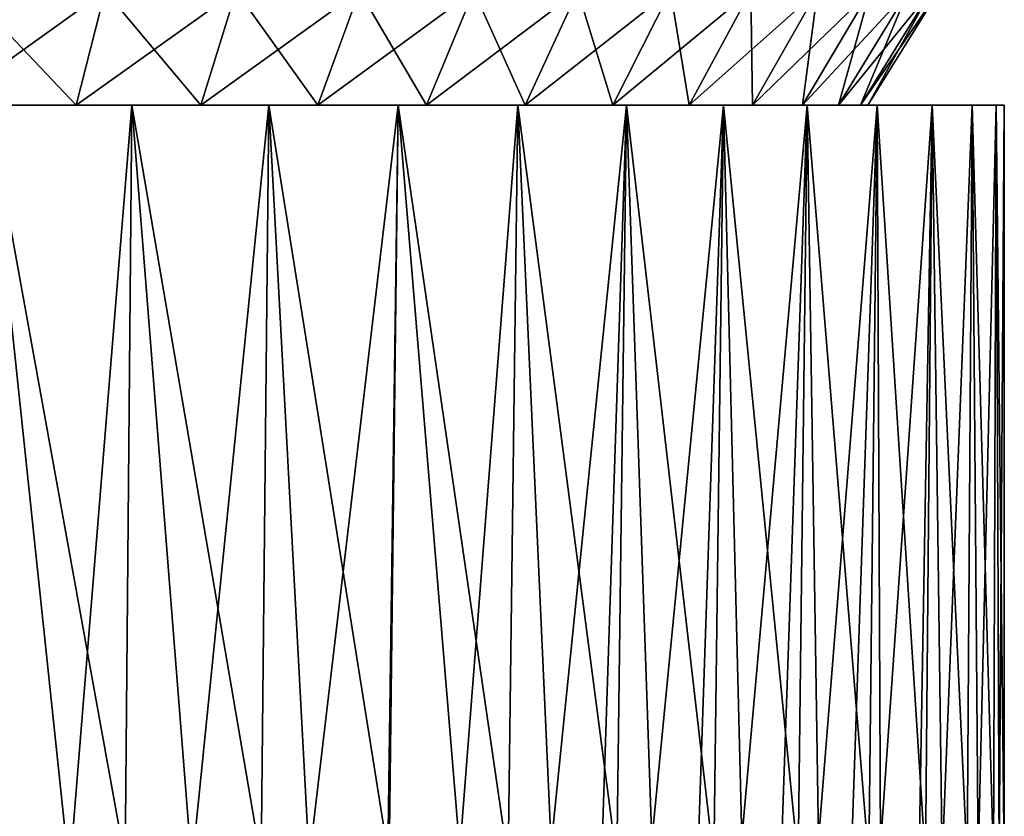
# Model space of a CAD drawing. Header units: metres. Extents: x -90 to 304, y -90 to 74.
# Tile 59 of 256: x 7 to 22, y -68 to -56. Entities that reach past the tile are written whole.
import ezdxf

# ---------------------------------------------------------------- set-up
doc = ezdxf.new("R2010")
doc.units = ezdxf.units.M
doc.layers.add('solid_21662050_350', color=7, linetype='CONTINUOUS')

msp = doc.modelspace()

# ---------------------------------------------------------------- linework, layer by layer
at = {"layer": 'solid_21662050_350'}
for points in [[(6.307542, -57.25, -19.412523), (6.643865, -55.5, -20.447712), (8.744864, -55.5, -19.641212)], [(8.30214, -57.25, -18.646866), (6.307542, -57.25, -19.412523), (8.744864, -55.5, -19.641212)], [(6.307542, -57.25, 19.412523), (8.30214, -57.25, 18.646866), (6.643865, -55.5, 20.447712)], [(8.30214, -57.25, 18.646866), (8.744864, -55.5, 19.641212), (6.643865, -55.5, 20.447712)], [(8.30214, -57.25, -18.646866), (8.744864, -55.5, -19.641212), (10.750032, -55.5, -18.619526)], [(10.205744, -57.25, -17.676933), (8.30214, -57.25, -18.646866), (10.750032, -55.5, -18.619526)], [(8.30214, -57.25, 18.646866), (10.205744, -57.25, 17.676933), (8.744864, -55.5, 19.641212)], [(10.205744, -57.25, 17.676933), (10.750032, -55.5, 18.619526), (8.744864, -55.5, 19.641212)], [(10.205744, -57.25, -17.676933), (10.750032, -55.5, -18.619526), (12.637383, -55.5, -17.393866)], [(11.99759, -57.25, -16.513296), (10.205744, -57.25, -17.676933), (12.637383, -55.5, -17.393866)], [(10.205744, -57.25, 17.676933), (11.99759, -57.25, 16.513296), (10.750032, -55.5, 18.619526)], [(11.99759, -57.25, 16.513296), (12.637383, -55.5, 17.393866), (10.750032, -55.5, 18.619526)], [(11.99759, -57.25, -16.513296), (12.637383, -55.5, -17.393866), (14.38628, -55.5, -15.977638)], [(13.658005, -57.25, -15.168718), (11.99759, -57.25, -16.513296), (14.38628, -55.5, -15.977638)], [(11.99759, -57.25, 16.513296), (13.658005, -57.25, 15.168718), (12.637383, -55.5, 17.393866)], [(13.658005, -57.25, 15.168718), (14.38628, -55.5, 15.977638), (12.637383, -55.5, 17.393866)], [(13.658005, -57.25, -15.168718), (14.38628, -55.5, -15.977638), (15.977592, -55.5, -14.386329)], [(15.168754, -57.25, -13.657968), (13.658005, -57.25, -15.168718), (15.977592, -55.5, -14.386329)], [(13.658005, -57.25, 15.168718), (15.168754, -57.25, 13.657968), (14.38628, -55.5, 15.977638)], [(15.168754, -57.25, 13.657968), (15.977592, -55.5, 14.386329), (14.38628, -55.5, 15.977638)], [(15.168754, -57.25, -13.657968), (15.977592, -55.5, -14.386329), (17.393864, -55.5, -12.637382)], [(16.513271, -57.25, -11.997625), (15.168754, -57.25, -13.657968), (17.393864, -55.5, -12.637382)], [(15.168754, -57.25, 13.657968), (16.513271, -57.25, 11.997625), (15.977592, -55.5, 14.386329)], [(16.513271, -57.25, 11.997625), (17.393864, -55.5, 12.637382), (15.977592, -55.5, 14.386329)], [(16.513271, -57.25, -11.997625), (17.393864, -55.5, -12.637382), (18.619558, -55.5, -10.749973)], [(17.676903, -57.25, -10.205794), (16.513271, -57.25, -11.997625), (18.619558, -55.5, -10.749973)], [(16.513271, -57.25, 11.997625), (17.676903, -57.25, 10.205794), (17.393864, -55.5, 12.637382)], [(17.676903, -57.25, 10.205794), (18.619558, -55.5, 10.749973), (17.393864, -55.5, 12.637382)], [(17.676903, -57.25, -10.205794), (18.619558, -55.5, -10.749973), (19.641241, -55.5, -8.744803)], [(18.646877, -57.25, -8.302112), (17.676903, -57.25, -10.205794), (19.641241, -55.5, -8.744803)], [(17.676903, -57.25, 10.205794), (18.646877, -57.25, 8.302112), (18.619558, -55.5, 10.749973)], [(18.646877, -57.25, 8.302112), (19.641241, -55.5, 8.744803), (18.619558, -55.5, 10.749973)], [(18.646877, -57.25, -8.302112), (19.641241, -55.5, -8.744803), (20.447716, -55.5, -6.643866)], [(19.412542, -57.25, -6.307482), (18.646877, -57.25, -8.302112), (20.447716, -55.5, -6.643866)], [(18.646877, -57.25, 8.302112), (19.412542, -57.25, 6.307482), (19.641241, -55.5, 8.744803)], [(19.412542, -57.25, -6.307482), (20.447716, -55.5, -6.643866), (21.030165, -55.5, -4.470138)], [(19.965502, -57.25, -4.243809), (19.412542, -57.25, -6.307482), (21.030165, -55.5, -4.470138)], [(19.412542, -57.25, 6.307482), (20.447716, -55.5, 6.643866), (19.641241, -55.5, 8.744803)], [(19.412542, -57.25, 6.307482), (19.965502, -57.25, 4.243809), (20.447716, -55.5, 6.643866)], [(19.965502, -57.25, -4.243809), (21.030165, -55.5, -4.470138), (21.382215, -55.5, -2.247391)], [(20.299725, -57.25, -2.133619), (19.965502, -57.25, -4.243809), (21.382215, -55.5, -2.247391)], [(19.965502, -57.25, 4.243809), (21.030165, -55.5, 4.470138), (20.447716, -55.5, 6.643866)], [(19.965502, -57.25, 4.243809), (20.299725, -57.25, 2.133619), (21.030165, -55.5, 4.470138)], [(20.299725, -57.25, -2.133619), (21.382215, -55.5, -2.247391), (21.499998, -55.5)], [(20.411543, -57.25), (20.299725, -57.25, -2.133619), (21.499998, -55.5)], [(20.299725, -57.25, 2.133619), (21.382215, -55.5, 2.247391), (21.030165, -55.5, 4.470138)], [(20.299725, -57.25, 2.133619), (20.411543, -57.25), (21.382215, -55.5, 2.247391)], [(20.411543, -57.25), (21.499998, -55.5), (21.382215, -55.5, 2.247391)], [(8.197012, -68.996078, -20.953735), (6.239777, -69.074722, -21.617474), (6.952685, -57.25, -21.398838)], [(6.952685, -57.25, -21.398838), (6.307542, -57.25, -19.412523), (8.30214, -57.25, -18.646866)], [(6.952685, -57.25, 21.398838), (8.30214, -57.25, 18.646866), (6.307542, -57.25, 19.412523)], [(6.952685, -57.25, 21.398838), (6.873279, -68.809189, 21.424473), (9.049573, -68.809189, 20.599884)], [(6.952685, -57.25, -21.398838), (8.30214, -57.25, -18.646866), (9.151776, -57.25, -20.554686)], [(9.151776, -57.25, 20.554686), (8.30214, -57.25, 18.646866), (6.952685, -57.25, 21.398838)], [(9.151776, -57.25, 20.554686), (6.952685, -57.25, 21.398838), (9.049573, -68.809189, 20.599884)], [(8.197012, -68.996078, -20.953735), (6.952685, -57.25, -21.398838), (9.151776, -57.25, -20.554686)], [(10.071404, -68.903236, -20.12006), (8.197012, -68.996078, -20.953735), (9.151776, -57.25, -20.554686)], [(9.151776, -57.25, -20.554686), (8.30214, -57.25, -18.646866), (10.205744, -57.25, -17.676933)], [(9.151776, -57.25, 20.554686), (10.205744, -57.25, 17.676933), (8.30214, -57.25, 18.646866)], [(9.151776, -57.25, 20.554686), (9.049573, -68.809189, 20.599884), (11.129047, -68.809189, 19.554905)], [(9.151776, -57.25, -20.554686), (10.205744, -57.25, -17.676933), (11.249996, -57.25, -19.485565)], [(11.249996, -57.25, 19.485565), (10.205744, -57.25, 17.676933), (9.151776, -57.25, 20.554686)], [(11.249996, -57.25, 19.485565), (9.151776, -57.25, 20.554686), (11.129047, -68.809189, 19.554905)], [(10.071404, -68.903236, -20.12006), (9.151776, -57.25, -20.554686), (11.249996, -57.25, -19.485565)], [(10.071404, -68.903236, -20.12006), (11.249996, -57.25, -19.485565), (11.864402, -68.801346, -19.117687)], [(11.249996, -57.25, -19.485565), (10.205744, -57.25, -17.676933), (11.99759, -57.25, -16.513296)], [(11.249996, -57.25, 19.485565), (11.99759, -57.25, 16.513296), (10.205744, -57.25, 17.676933)], [(11.249996, -57.25, 19.485565), (11.129047, -68.809189, 19.554905), (13.089457, -68.809189, 18.300714)], [(11.249996, -57.25, -19.485565), (11.99759, -57.25, -16.513296), (13.224991, -57.25, -18.203014)], [(13.224991, -57.25, 18.203014), (11.99759, -57.25, 16.513296), (11.249996, -57.25, 19.485565)], [(11.249996, -57.25, -19.485565), (13.224991, -57.25, -18.203014), (11.864402, -68.801346, -19.117687)], [(13.224991, -57.25, 18.203014), (11.249996, -57.25, 19.485565), (13.089457, -68.809189, 18.300714)], [(13.224991, -57.25, -18.203014), (13.069819, -68.728119, -18.314743), (11.864402, -68.801346, -19.117687)], [(13.224991, -57.25, -18.203014), (11.99759, -57.25, -16.513296), (13.658005, -57.25, -15.168718)], [(13.224991, -57.25, 18.203014), (13.658005, -57.25, 15.168718), (11.99759, -57.25, 16.513296)], [(13.224991, -57.25, -18.203014), (14.170011, -68.66053, -17.477438), (13.069819, -68.728119, -18.314743)], [(13.224991, -57.25, 18.203014), (13.089457, -68.809189, 18.300714), (14.909825, -68.809189, 16.850729)], [(13.224991, -57.25, -18.203014), (13.658005, -57.25, -15.168718), (15.055593, -57.25, -16.720621)], [(15.055593, -57.25, 16.720621), (13.658005, -57.25, 15.168718), (13.224991, -57.25, 18.203014)], [(13.224991, -57.25, -18.203014), (15.055593, -57.25, -16.720621), (14.170011, -68.66053, -17.477438)], [(15.055593, -57.25, 16.720621), (13.224991, -57.25, 18.203014), (14.909825, -68.809189, 16.850729)], [(15.055593, -57.25, -16.720621), (13.658005, -57.25, -15.168718), (15.168754, -57.25, -13.657968)], [(15.055593, -57.25, 16.720621), (15.168754, -57.25, 13.657968), (13.658005, -57.25, 15.168718)], [(15.055593, -57.25, -16.720621), (15.566906, -68.578491, -16.245659), (14.170011, -68.66053, -17.477438)], [(15.055593, -57.25, 16.720621), (14.909825, -68.809189, 16.850729), (16.570681, -68.809189, 15.220466)], [(15.055593, -57.25, -16.720621), (15.168754, -57.25, -13.657968), (16.513271, -57.25, -11.997625)], [(15.055593, -57.25, -16.720621), (16.513271, -57.25, -11.997625), (16.720835, -57.25, -15.055347)], [(16.720835, -57.25, 15.055347), (15.168754, -57.25, 13.657968), (15.055593, -57.25, 16.720621)], [(15.055593, -57.25, -16.720621), (16.720835, -57.25, -15.055347), (15.566906, -68.578491, -16.245659)], [(16.720835, -57.25, 15.055347), (15.055593, -57.25, 16.720621), (16.570681, -68.809189, 15.220466)], [(16.720835, -57.25, 15.055347), (16.513271, -57.25, 11.997625), (15.168754, -57.25, 13.657968)], [(16.720835, -57.25, -15.055347), (16.349783, -68.537521, -15.45751), (15.566906, -68.578491, -16.245659)], [(16.720835, -57.25, -15.055347), (17.108057, -68.50425, -14.613842), (16.349783, -68.537521, -15.45751)], [(16.720835, -57.25, -15.055347), (16.513271, -57.25, -11.997625), (17.676903, -57.25, -10.205794)], [(16.720835, -57.25, 15.055347), (17.676903, -57.25, 10.205794), (16.513271, -57.25, 11.997625)], [(16.720835, -57.25, 15.055347), (16.570681, -68.809189, 15.220466), (18.054251, -68.809189, 13.427362)], [(16.720835, -57.25, -15.055347), (17.676903, -57.25, -10.205794), (18.202768, -57.25, -13.225322)], [(18.202768, -57.25, 13.225322), (17.676903, -57.25, 10.205794), (16.720835, -57.25, 15.055347)], [(16.720835, -57.25, -15.055347), (18.202768, -57.25, -13.225322), (17.108057, -68.50425, -14.613842)], [(18.202768, -57.25, 13.225322), (16.720835, -57.25, 15.055347), (18.054251, -68.809189, 13.427362)], [(18.202768, -57.25, -13.225322), (17.819468, -68.481499, -13.737415), (17.108057, -68.50425, -14.613842)], [(18.202768, -57.25, -13.225322), (17.676903, -57.25, -10.205794), (18.646877, -57.25, -8.302112)], [(18.202768, -57.25, 13.225322), (18.646877, -57.25, 8.302112), (17.676903, -57.25, 10.205794)], [(18.202768, -57.25, -13.225322), (18.482628, -68.471153, -12.831309), (17.819468, -68.481499, -13.737415)], [(18.202768, -57.25, 13.225322), (18.054251, -68.809189, 13.427362), (19.344664, -68.809189, 11.490604)], [(18.202768, -57.25, -13.225322), (18.646877, -57.25, -8.302112), (19.412542, -57.25, -6.307482)], [(18.202768, -57.25, -13.225322), (19.412542, -57.25, -6.307482), (19.485571, -57.25, -11.25)], [(19.485571, -57.25, 11.25), (18.646877, -57.25, 8.302112), (18.202768, -57.25, 13.225322)], [(18.202768, -57.25, -13.225322), (19.485571, -57.25, -11.25), (18.482628, -68.471153, -12.831309)], [(19.485571, -57.25, 11.25), (18.202768, -57.25, 13.225322), (19.344664, -68.809189, 11.490604)], [(19.485571, -57.25, -11.25), (19.096441, -68.474731, -11.898567), (18.482628, -68.471153, -12.831309)], [(19.485571, -57.25, 11.25), (19.412542, -57.25, 6.307482), (18.646877, -57.25, 8.302112)], [(19.485571, -57.25, -11.25), (19.659796, -68.493896, -10.942689), (19.096441, -68.474731, -11.898567)], [(19.485571, -57.25, 11.25), (19.344664, -68.809189, 11.490604), (20.428116, -68.809189, 9.430913)], [(19.485571, -57.25, -11.25), (19.412542, -57.25, -6.307482), (19.965502, -57.25, -4.243809)], [(19.485571, -57.25, 11.25), (19.965502, -57.25, 4.243809), (19.412542, -57.25, 6.307482)], [(19.485571, -57.25, -11.25), (19.965502, -57.25, -4.243809), (20.299725, -57.25, -2.133619)], [(19.485571, -57.25, -11.25), (20.299725, -57.25, -2.133619), (20.55485, -57.25, -9.1514)], [(20.55485, -57.25, 9.1514), (19.965502, -57.25, 4.243809), (19.485571, -57.25, 11.25)], [(19.485571, -57.25, -11.25), (20.55485, -57.25, -9.1514), (19.659796, -68.493896, -10.942689)], [(20.55485, -57.25, 9.1514), (19.485571, -57.25, 11.25), (20.428116, -68.809189, 9.430913)], [(20.55485, -57.25, -9.1514), (20.169142, -68.529739, -9.972747), (19.659796, -68.493896, -10.942689)], [(20.55485, -57.25, 9.1514), (20.299725, -57.25, 2.133619), (19.965502, -57.25, 4.243809)], [(20.55485, -57.25, -9.1514), (20.603617, -68.580376, -9.041074), (20.169142, -68.529739, -9.972747)], [(20.55485, -57.25, -9.1514), (20.299725, -57.25, -2.133619), (20.411543, -57.25)], [(20.55485, -57.25, 9.1514), (20.411543, -57.25), (20.299725, -57.25, 2.133619)], [(20.55485, -57.25, -9.1514), (20.411543, -57.25), (20.55485, -57.25, 9.1514)], [(20.55485, -57.25, 9.1514), (20.428116, -68.809189, 9.430913), (21.293013, -68.809189, 7.270323)], [(20.55485, -57.25, -9.1514), (21.398729, -57.25, -6.952993), (20.603617, -68.580376, -9.041074)], [(21.398729, -57.25, 6.952993), (20.55485, -57.25, 9.1514), (21.293013, -68.809189, 7.270323)], [(20.55485, -57.25, -9.1514), (20.55485, -57.25, 9.1514), (21.398729, -57.25, 6.952993)], [(20.55485, -57.25, -9.1514), (21.398729, -57.25, 6.952993), (21.398729, -57.25, -6.952993)], [(21.398729, -57.25, -6.952993), (21.197252, -68.696808, -7.544963), (20.603617, -68.580376, -9.041074)], [(21.398729, -57.25, -6.952993), (21.548546, -68.809189, -6.473804), (21.197252, -68.696808, -7.544963)], [(21.398729, -57.25, 6.952993), (21.293013, -68.809189, 7.270323), (21.930105, -68.809189, 5.03195)], [(21.398729, -57.25, -6.952993), (22.00828, -57.25, -4.678216), (21.548546, -68.809189, -6.473804)], [(22.00828, -57.25, 4.678216), (21.398729, -57.25, 6.952993), (21.930105, -68.809189, 5.03195)], [(21.398729, -57.25, -6.952993), (21.398729, -57.25, 6.952993), (22.00828, -57.25, 4.678216)], [(21.398729, -57.25, -6.952993), (22.00828, -57.25, 4.678216), (22.00828, -57.25, -4.678216)], [(22.00828, -57.25, -4.678216), (22.101984, -68.809189, -4.213353), (21.548546, -68.809189, -6.473804)], [(22.00828, -57.25, 4.678216), (21.930105, -68.809189, 5.03195), (22.332573, -68.809189, 2.739741)], [(22.00828, -57.25, -4.678216), (22.376768, -57.25, -2.351671), (22.101984, -68.809189, -4.213353)], [(22.376768, -57.25, 2.351671), (22.00828, -57.25, 4.678216), (22.332573, -68.809189, 2.739741)], [(22.00828, -57.25, -4.678216), (22.00828, -57.25, 4.678216), (22.376768, -57.25, 2.351671)], [(22.00828, -57.25, -4.678216), (22.376768, -57.25, 2.351671), (22.376768, -57.25, -2.351671)], [(22.376768, -57.25, -2.351671), (22.418976, -68.809189, -1.907761), (22.101984, -68.809189, -4.213353)], [(22.376768, -57.25, 2.351671), (22.332573, -68.809189, 2.739741), (22.496113, -68.809189, 0.418227)], [(22.376768, -57.25, -2.351671), (22.499992, -57.25), (22.418976, -68.809189, -1.907761)], [(22.499992, -57.25), (22.376768, -57.25, 2.351671), (22.496113, -68.809189, 0.418227)], [(22.376768, -57.25, -2.351671), (22.376768, -57.25, 2.351671), (22.499992, -57.25)], [(22.499992, -57.25), (22.496113, -68.809189, 0.418227), (22.418976, -68.809189, -1.907761)]]:
    msp.add_3dface(points, dxfattribs=at)

doc.saveas('drawing.dxf')
